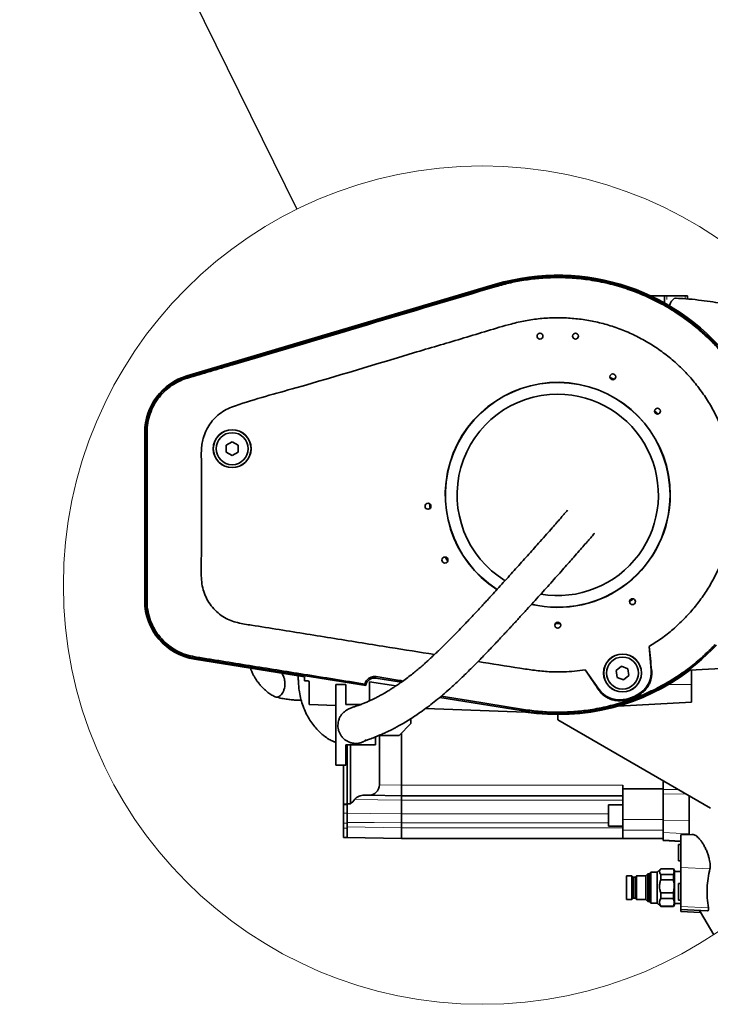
# Model space of a CAD drawing. Header units: millimetres. Extents: x 0 to 12429, y 0 to 8400.
# Tile 124 of 133: x 10490 to 11074, y 4825 to 5656. Entities that reach past the tile are written whole.
import ezdxf

# ---------------------------------------------------------------- set-up
doc = ezdxf.new("R2010")
doc.units = ezdxf.units.MM
doc.header["$LTSCALE"] = 20
doc.dimstyles.new('SLDDIMSTYLE6', dxfattribs={"dimtxt": 0.18, "dimasz": 70, "dimexe": 0, "dimexo": 0.0625, "dimgap": 0, "dimtad": 0, "dimtih": 1, "dimtoh": 1, "dimdec": 0, "dimrnd": 1e-09, "dimzin": 0, "dimdsep": 46, "dimtxsty": 'Standard', "dimblk1": 'NONE', "dimblk2": 'NONE', "dimsah": 1, "dimcen": 0.09, "dimadec": 0, "dimazin": 0, "dimtfac": 70, "dimtdec": 0, "dimtofl": 0, "dimtmove": 0, "dimatfit": 3, "dimldrblk": 'NONE', "dimfxl": 1, "dimfrac": 2, "dimtolj": 1, "dimtzin": 0, "dimarcsym": 0})

# ---------------------------------------------------------------- blocks, each defined once
blk = doc.blocks.new('_None')

msp = doc.modelspace()

# ---------------------------------------------------------------- linework, layer by layer
at = {"color": 7, "linetype": 'Continuous', "lineweight": 35}
for p, q in [((10631.494669, 5355.090358), (10891.974913, 5432.325937)), ((10631.749171, 5354.232039), (10892.229415, 5431.467618)), ((11034.807163, 5422.579774), (11023.084189, 5422.579774)), ((11034.807163, 5422.579774), (11034.807163, 5416.592995)), ((11034.807163, 5422.579774), (11036.859283, 5422.579774)), ((11052.25019, 5422.579774), (11036.859283, 5422.579774)), ((11052.25019, 5422.579774), (11054.302311, 5422.579774)), ((11054.302311, 5419.927209), (11054.302311, 5422.579774)), ((10595.783569, 5165.213175), (10595.783569, 5307.253695)), ((10596.678825, 5165.213175), (10596.678825, 5307.253695)), ((10669.678825, 5299.353276), (10664.678825, 5296.466525)), ((10664.678825, 5296.466525), (10664.678825, 5290.693022)), ((10674.678825, 5296.466525), (10669.678825, 5299.353276)), ((10674.678825, 5290.693022), (10674.678825, 5296.466525)), ((10664.678825, 5290.693022), (10669.678825, 5287.806271)), ((10669.678825, 5287.806271), (10674.678825, 5290.693022)), ((11023.521457, 5106.670826), (11021.78673, 5126.498846)), ((10730.678825, 5101.07766), (10637.792934, 5115.945038)), ((10782.524465, 5093.685864), (10637.934428, 5116.829042)), ((10967.939163, 5106.900675), (10979.355904, 5090.595879)), ((10998.468244, 5109.92644), (10994.000979, 5106.269)), ((10994.000979, 5106.269), (10994.934782, 5100.571514)), ((11003.869314, 5107.886395), (10998.468244, 5109.92644)), ((11004.803117, 5102.188909), (11003.869314, 5107.886395)), ((11100.568536, 5108.903071), (11056.34373, 5106.585348)), ((11057.678825, 5106.655317), (11057.678825, 5094.579774)), ((10714.139911, 5097.003879), (10714.227974, 5095.502627)), ((10730.678825, 5097.579774), (10730.678825, 5101.07766)), ((10730.678825, 5097.579774), (10733.478825, 5097.579774)), ((10734.678825, 5077.579859), (10734.678825, 5096.379774)), ((10757.178825, 5026.579774), (10757.178825, 5094.579774)), ((10765.678825, 5094.579774), (10757.178825, 5094.579774)), ((10765.678825, 5094.579774), (10765.678825, 5077.579774)), ((10781.69479, 5094.914298), (10782.502791, 5093.715852)), ((10785.678825, 5080.579774), (10785.678825, 5096.856153)), ((10785.678825, 5096.856153), (10808.022075, 5093.31733)), ((10791.115566, 5099.906232), (10810.864192, 5096.745254)), ((10811.072275, 5098.045282), (10791.32365, 5101.206261)), ((10994.934782, 5100.571514), (11000.335851, 5098.531468)), ((11000.335851, 5098.531468), (11004.803117, 5102.188909)), ((11057.678825, 5094.579774), (11057.678825, 5079.579774)), ((10782.502791, 5093.715852), (10782.524465, 5093.685864)), ((10915.518801, 5072.398702), (10845.058716, 5083.67659)), ((10995.649942, 5076.328978), (11057.678825, 5079.579774)), ((10757.178825, 5076.794141), (10734.678825, 5077.579859)), ((10765.678825, 5077.579774), (10778.157003, 5077.579774)), ((10917.428921, 5071.198085), (10832.898262, 5074.14996)), ((10820.678825, 5061.579774), (10810.678825, 5051.579774)), ((10820.678825, 5065.755469), (10820.678825, 5061.579774)), ((10944.678825, 5064.579774), (10944.678825, 5069.184517)), ((10944.678825, 5064.579774), (11073.678825, 4990.101589)), ((10812.678825, 5009.579774), (10812.678825, 5053.579774)), ((10790.678825, 5050.314692), (10790.678825, 5049.579774)), ((10790.678825, 5043.579774), (10790.678825, 5049.579774)), ((10810.678825, 5051.579774), (10793.678825, 5051.579774)), ((10794.105189, 5051.579774), (10794.105189, 5009.902607)), ((10790.678825, 5043.579774), (10765.678825, 5043.579774)), ((10765.678825, 5043.579774), (10765.678825, 5026.579774)), ((10766.678825, 5043.518497), (10766.678825, 4993.70729)), ((10769.678825, 5043.397339), (10769.678825, 4993.686648)), ((10757.178825, 5026.579774), (10765.678825, 5026.579774)), ((10763.678825, 5026.579774), (10763.678825, 4993.582707)), ((11033.678825, 5006.054561), (11033.678825, 5013.1956)), ((10812.678825, 5009.578403), (10812.678825, 5009.579774)), ((10999.678825, 5006.579774), (10999.678825, 5009.579774)), ((10999.678825, 5006.579774), (11033.678825, 5006.579774)), ((10999.678825, 4980.705226), (10999.678825, 5006.579774)), ((11033.678825, 5002.375737), (11033.678825, 5006.054561)), ((10784.946697, 5001.06384), (10781.006713, 5001.132612)), ((10812.678825, 5000.579774), (10784.946697, 5001.06384)), ((10999.678825, 5000.579774), (10812.678825, 5000.579774)), ((10812.678825, 4996.979774), (10812.678825, 4996.980267)), ((10812.678825, 4985.426032), (10812.678825, 4996.979774)), ((11033.678825, 4979.691841), (11033.678825, 5002.375737)), ((11055.678825, 5000.493894), (11055.678825, 4967.946628)), ((10766.678825, 4993.582707), (10763.678825, 4993.582707)), ((10763.678825, 4993.582707), (10763.678825, 4993.003396)), ((10763.678825, 4993.003396), (10763.678825, 4985.99734)), ((10766.678825, 4985.826915), (10766.678825, 4993.70729)), ((10769.678825, 4993.686648), (10766.678825, 4993.70729)), ((10999.678825, 4992.869095), (10987.678825, 4992.869095)), ((10987.678825, 4983.869095), (10987.678825, 4992.869095)), ((10763.678825, 4985.99734), (10763.678825, 4977.545216)), ((10766.678825, 4974.381336), (10766.678825, 4978.120116)), ((10812.678825, 4985.425621), (10812.678825, 4985.426032)), ((10987.678825, 4974.869095), (10987.678825, 4983.869095)), ((10999.678825, 4971.512838), (10999.678825, 4980.705226)), ((11033.678825, 4969.641108), (11033.678825, 4979.691841)), ((10763.678825, 4977.545216), (10763.678825, 4973.382707)), ((10763.678825, 4973.382707), (10763.678825, 4965.382707)), ((10766.678825, 4969.933377), (10766.678825, 4974.381336)), ((10766.678825, 4969.933377), (10766.678825, 4965.382707)), ((10812.678825, 4973.579774), (10812.678825, 4977.742283)), ((10812.678825, 4973.578403), (10812.678825, 4973.579774)), ((10987.678825, 4974.869095), (10999.678825, 4974.869095)), ((10999.678825, 4964.579774), (10999.678825, 4971.512838)), ((11033.678825, 4963.350217), (11033.678825, 4969.641108)), ((10766.678825, 4965.382707), (10763.678825, 4965.382707)), ((10812.678825, 4964.579774), (10766.678825, 4965.382707)), ((10999.678825, 4964.579774), (10812.678825, 4964.579774)), ((10999.678825, 4964.579774), (11033.678825, 4964.579774)), ((11033.678825, 4962.86589), (11033.678825, 4963.350217)), ((11048.678825, 4962.079774), (11033.678825, 4962.86589)), ((11058.002092, 4968.068385), (11048.678825, 4967.579774)), ((11048.678825, 4940.060632), (11048.678825, 4967.579774)), ((11048.678825, 4959.579774), (11046.678825, 4959.579774)), ((11046.678825, 4945.579774), (11046.678825, 4959.579774)), ((11046.678825, 4945.579774), (11048.678825, 4945.579774)), ((11031.678825, 4939.079774), (11028.678825, 4936.079774)), ((11042.369424, 4939.079774), (11031.678825, 4939.079774)), ((11031.678825, 4939.079774), (11031.678825, 4939.014867)), ((11031.678825, 4939.014867), (11042.369424, 4939.014867)), ((11043.178825, 4937.67785), (11042.369424, 4939.079774)), ((11042.369424, 4939.014867), (11042.369424, 4939.079774)), ((11043.178825, 4908.481697), (11043.178825, 4937.67785)), ((11048.678825, 4936.579774), (11043.178825, 4936.579774)), ((11048.678825, 4907.060632), (11048.678825, 4940.060632)), ((11007.358761, 4932.954774), (11002.678825, 4932.954774)), ((11002.678825, 4932.954774), (11002.678825, 4923.079774)), ((11008.433761, 4931.879774), (11007.358761, 4932.954774)), ((11007.358761, 4932.954774), (11007.358761, 4913.204774)), ((11010.203825, 4931.879774), (11008.433761, 4931.879774)), ((11008.433761, 4931.879774), (11008.433761, 4914.279774)), ((11011.278825, 4932.954774), (11010.203825, 4931.879774)), ((11010.203825, 4931.879774), (11010.203825, 4914.279774)), ((11019.178825, 4932.954774), (11011.278825, 4932.954774)), ((11011.278825, 4932.954774), (11011.278825, 4913.204774)), ((11020.820102, 4934.72039), (11019.178825, 4932.954774)), ((11019.178825, 4932.954774), (11019.178825, 4913.204774)), ((11022.019441, 4934.72039), (11020.820102, 4934.72039)), ((11020.820102, 4934.72039), (11020.820102, 4911.439157)), ((11023.378825, 4936.079774), (11022.019441, 4934.72039)), ((11022.019441, 4934.72039), (11022.019441, 4911.439157)), ((11028.678825, 4936.079774), (11023.378825, 4936.079774)), ((11023.378825, 4936.079774), (11023.378825, 4910.079774)), ((11028.678825, 4936.079774), (11028.678825, 4934.810771)), ((11028.678825, 4934.810771), (11028.678825, 4910.079774)), ((11031.678825, 4934.216212), (11031.678825, 4929.80049)), ((11042.369424, 4934.216212), (11031.678825, 4934.216212)), ((11031.678825, 4929.80049), (11042.369424, 4929.80049)), ((11042.369424, 4929.80049), (11042.369424, 4934.216212)), ((11002.678825, 4923.079774), (11002.678825, 4913.204774)), ((11048.678825, 4926.579774), (11046.678825, 4926.579774)), ((11046.678825, 4912.579774), (11046.678825, 4926.579774)), ((11002.678825, 4913.204774), (11007.358761, 4913.204774)), ((11007.358761, 4913.204774), (11008.433761, 4914.279774)), ((11008.433761, 4914.279774), (11010.203825, 4914.279774)), ((11010.203825, 4914.279774), (11011.278825, 4913.204774)), ((11011.278825, 4913.204774), (11019.178825, 4913.204774)), ((11019.178825, 4913.204774), (11020.820102, 4911.439157)), ((11042.369424, 4918.698882), (11031.678825, 4918.698882)), ((11031.678825, 4918.698882), (11031.678825, 4913.865396)), ((11031.678825, 4913.865396), (11042.369424, 4913.865396)), ((11042.369424, 4913.865396), (11042.369424, 4918.698882)), ((11046.678825, 4912.579774), (11048.678825, 4912.579774)), ((11020.820102, 4911.439157), (11022.019441, 4911.439157)), ((11022.019441, 4911.439157), (11023.378825, 4910.079774)), ((11023.378825, 4910.079774), (11028.678825, 4910.079774)), ((11028.678825, 4910.079774), (11031.678825, 4907.079774)), ((11031.678825, 4907.562444), (11031.678825, 4907.079774)), ((11042.369424, 4907.562444), (11031.678825, 4907.562444)), ((11031.678825, 4907.079774), (11042.369424, 4907.079774)), ((11042.369424, 4907.079774), (11043.178825, 4908.481697)), ((11042.369424, 4907.079774), (11042.369424, 4907.562444)), ((11043.178825, 4909.579774), (11048.678825, 4909.579774)), ((11048.678825, 4904.579774), (11048.678825, 4907.060632)), ((11048.678825, 4904.579774), (11071.267231, 4903.395965)), ((11048.678825, 4903.079774), (11048.678825, 4904.579774)), ((11048.678825, 4903.079774), (11065.228994, 4902.212416)), ((11065.228508, 4902.251082), (11076.397386, 4883.153782))]:
    msp.add_line(p, q, dxfattribs=at)
at = {"color": 8, "linetype": 'Continuous', "lineweight": 18}
for p, q in [((10631.756615, 5354.206933), (10892.236859, 5431.442512)), ((10892.236859, 5431.442512), (10892.229415, 5431.467618)), ((10892.537163, 5430.429725), (10892.236859, 5431.442512)), ((11036.859283, 5422.579774), (11036.859283, 5419.579774)), ((11052.25019, 5420.101566), (11052.25019, 5422.579774)), ((10631.756615, 5354.206933), (10631.749171, 5354.232039)), ((10632.056847, 5353.194389), (10631.756615, 5354.206933)), ((10596.705011, 5307.253695), (10596.678825, 5307.253695)), ((10597.754262, 5307.253695), (10596.705011, 5307.253695)), ((10596.705011, 5165.213175), (10596.705011, 5307.253695)), ((10596.705011, 5165.213175), (10596.678825, 5165.213175)), ((10597.754234, 5165.213175), (10596.705011, 5165.213175)), ((10637.938567, 5116.854899), (10637.934428, 5116.829042)), ((10638.105371, 5117.897031), (10637.938567, 5116.854899)), ((10782.502791, 5093.715852), (10637.938567, 5116.854899)), ((11023.521457, 5106.670826), (11023.979597, 5106.710908)), ((10791.119705, 5099.932089), (10791.115566, 5099.906232)), ((10791.32365, 5101.206261), (10791.119705, 5099.932089)), ((10791.119705, 5099.932089), (10810.86833, 5096.77111)), ((10810.86833, 5096.77111), (10810.864192, 5096.745254)), ((10811.072275, 5098.045282), (10810.86833, 5096.77111)), ((11038.334583, 5094.579774), (11057.678825, 5094.579774)), ((10979.355904, 5090.595879), (10978.985238, 5090.336337)), ((11015.238637, 5088.068572), (11015.741938, 5087.400599)), ((10915.522939, 5072.424558), (10845.085522, 5083.698819)), ((10997.65821, 5081.66982), (10997.70198, 5080.835456)), ((10915.522939, 5072.424558), (10915.518801, 5072.398702)), ((10915.689777, 5073.466899), (10915.522939, 5072.424558)), ((10788.82302, 5049.579774), (10790.678825, 5049.579774)), ((10794.105189, 5009.902607), (10812.678825, 5009.578403)), ((10812.678825, 5009.579774), (10999.678825, 5009.579774)), ((11046.047467, 5006.054561), (11033.678825, 5006.054561)), ((10999.678825, 4996.979774), (10812.678825, 4996.979774)), ((11052.870255, 5002.115422), (11033.678825, 5002.375737)), ((10766.678825, 4993.003396), (10763.678825, 4993.003396)), ((10766.678825, 4985.99734), (10763.678825, 4985.99734)), ((10812.678825, 4985.426032), (10987.678825, 4985.426032)), ((10999.678825, 4980.705226), (11033.678825, 4980.705226)), ((11055.678825, 4979.39343), (11033.678825, 4979.691841)), ((10766.678825, 4977.545216), (10763.678825, 4977.545216)), ((10766.678825, 4973.382707), (10763.678825, 4973.382707)), ((10766.678825, 4974.381336), (10812.678825, 4973.578403)), ((10987.678825, 4977.742283), (10812.678825, 4977.742283)), ((10812.678825, 4973.579774), (10999.678825, 4973.579774)), ((10999.678825, 4971.512838), (11033.678825, 4971.512838)), ((11055.678825, 4968.527423), (11033.678825, 4969.641108)), ((11048.678825, 4962.590886), (11033.678825, 4963.350217)), ((11048.678825, 4940.060632), (11073.15108, 4938.990215)), ((11048.678825, 4907.060632), (11071.908947, 4906.044546))]:
    msp.add_line(p, q, dxfattribs=at)
at = {"color": 7, "linetype": 'Continuous', "lineweight": 35, "flags": 128}
for points in [[(10810.864192, 5096.745254), (10812.286202, 5096.371701), (10812.304697, 5096.364816)], [(10915.689777, 5073.466899), (10869.239037, 5080.901907), (10846.166214, 5084.594958)]]:
    msp.add_lwpolyline(points, dxfattribs=at)
at = {"color": 8, "linetype": 'Continuous', "lineweight": 18, "flags": 128}
for points in [[(10810.86833, 5096.77111), (10812.292237, 5096.397391), (10812.330435, 5096.383129)], [(10812.678825, 4996.980267), (10792.682413, 4997.316698), (10773.239612, 4997.643729)], [(10766.678825, 4985.826915), (10786.675234, 4985.652218), (10812.678825, 4985.425621)], [(10812.678825, 4977.742996), (10789.637079, 4977.931667), (10766.678825, 4978.120116)]]:
    msp.add_lwpolyline(points, dxfattribs=at)
at = {"color": 7, "linetype": 'Continuous', "lineweight": 18}
msp.add_circle((10880.955577, 5178.415182), 353.803148, dxfattribs=at)
at = {"color": 7, "linetype": 'Continuous', "lineweight": 35}
for centre, radius in [((10929.678825, 5388.579774), 2.5), ((10959.678825, 5388.579774), 2.5), ((10991.166834, 5354.27363), 2.5), ((11028.943714, 5325.286411), 2.5), ((10669.678825, 5293.579774), 16), ((10669.678825, 5293.579774), 15.921388), ((10669.678825, 5293.579774), 13.5), ((10835.097408, 5244.992642), 2.5), ((10849.416031, 5199.579774), 2.5), ((11007.772233, 5164.473049), 2.5), ((10944.678825, 5144.579774), 2.5), ((10999.402048, 5104.228954), 16), ((10999.402048, 5104.228954), 15.921388), ((10999.402048, 5104.228954), 13.5)]:
    msp.add_circle(centre, radius, dxfattribs=at)
for centre, radius, start, end in [((10944.678825, 5254.579774), 185.395256, 325.584707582, 106.515734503), ((10944.678825, 5254.579774), 184.5, 323.974678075, 106.515734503), ((10645.678825, 5307.253695), 49.895256, 106.515734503, 180), ((10645.678825, 5307.253695), 49, 106.515734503, 180), ((10944.678825, 5254.579774), 108.477683, 63.959842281, 66.040157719), ((10944.678825, 5254.579774), 95, 0, 237.267763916), ((10944.678825, 5254.579774), 94.851632, 0, 237.292964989), ((10944.678825, 5254.579774), 85, 90, 238.41762525), ((10944.678825, 5254.579774), 85, 260.316964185, 90), ((10944.678825, 5254.579774), 108.477683, 38.959842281, 41.040157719), ((10944.678825, 5254.579774), 95, 256.532711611, 0), ((10944.678825, 5254.579774), 94.851632, 256.588810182, 0), ((10944.678825, 5254.579774), 108.477683, 183.959842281, 186.040157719), ((10944.678825, 5254.579774), 108.477683, 208.959842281, 211.040157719), ((10645.678825, 5165.213175), 49.895256, 180, 260.906333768), ((10645.678825, 5165.213175), 49, 180, 260.906333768), ((10944.678825, 5254.579774), 108.477683, 303.959842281, 306.040157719), ((10944.678825, 5254.579774), 108.477683, 268.959842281, 271.040157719), ((10944.678825, 5254.579774), 184.5, 260.906333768, 316.618092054), ((10944.678825, 5254.579774), 185.395256, 261.547887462, 307.035320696), ((11002.601368, 5104.840556), 21, 306.997107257, 5), ((10733.478825, 5096.379774), 1.2, 0, 90), ((10789.930199, 5092.500497), 7.5, 80.906333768, 170.906333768), ((10996.558097, 5102.640985), 21, 215, 273.002892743), ((10995.981846, 5113.62588), 32, 273.002892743, 306.997107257)]:
    msp.add_arc(centre, radius, start, end, dxfattribs=at)
at = {"color": 8, "linetype": 'Continuous', "lineweight": 18}
for centre, radius, start, end in [((10645.678825, 5307.253695), 48.973814, 106.515734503, 180), ((10645.678825, 5165.213175), 48.973814, 180, 260.906333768), ((10944.678825, 5254.579774), 184.473814, 260.906333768, 316.61529376), ((10789.930199, 5092.500497), 7.526186, 80.906333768, 170.706983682)]:
    msp.add_arc(centre, radius, start, end, dxfattribs=at)
at = {"color": 7, "linetype": 'Continuous', "lineweight": 35}
for centre, major_axis, ratio, start_param, end_param in [((10784.943907, 5010.065259), (8.464721, -3.593061), 0.9751955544, 5.1051642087, 6.675655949), ((10812.757367, 5009.579774), (0.078542, 9), 0.0087255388, 1.5710247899, 3.1415926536), ((10705.967836, 5054.579774), (88.137353, 0), 0.9998476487, 5.5203217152, 5.5807339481), ((10812.757367, 4973.579774), (0.078542, 9), 0.0087255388, 1.5710247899, 3.1415926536), ((11385.578441, 4977.742283), (572.899616, 0), 0.0174550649, 3.1415212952, 3.1415926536)]:
    msp.add_ellipse(centre, major_axis=major_axis, ratio=ratio, start_param=start_param, end_param=end_param, dxfattribs=at)
for points, knots in [([(10892.537163, 5430.429725), (10896.649749, 5431.559376), (10904.874919, 5433.818679), (10917.558184, 5436.12493), (10930.443741, 5437.602062), (10944.223254, 5438.180473), (10958.742708, 5437.669312), (10974.044771, 5435.855063), (10989.284241, 5432.721969), (11004.202148, 5428.30482), (11018.553563, 5422.694545), (11032.392411, 5415.918021), (11045.735403, 5407.917243), (11058.350262, 5398.811386), (11070.035729, 5388.766904), (11080.851664, 5377.791434), (11090.794452, 5365.824817), (11099.68419, 5353.056447), (11107.386256, 5339.710162), (11113.9595, 5325.773253), (11119.380779, 5311.190114), (11123.543032, 5296.199016), (11126.393166, 5281.055707), (11127.982736, 5265.728759), (11128.271318, 5250.17331), (11127.236811, 5234.649513), (11124.913852, 5219.416267), (11121.340263, 5204.426823), (11116.464062, 5189.652567), (11111.269926, 5177.503192), (11106.427949, 5167.952432), (11102.372396, 5160.781784), (11098.007819, 5153.766315), (11094.828069, 5149.2527), (11093.238193, 5146.995892)], [0, 0, 0, 0, 0.0280578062, 0.0561156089, 0.0847385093, 0.1133614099, 0.1468035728, 0.1802457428, 0.214659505, 0.2490732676, 0.2825147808, 0.3159562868, 0.3503693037, 0.3847823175, 0.4182245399, 0.4516667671, 0.4860805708, 0.5204943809, 0.5539365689, 0.5873787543, 0.6217925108, 0.6562062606, 0.689648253, 0.7230902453, 0.7575037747, 0.7919173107, 0.8253599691, 0.8588026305, 0.893216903, 0.9276311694, 0.9456500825, 0.9636689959, 0.9818344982, 1, 1, 1, 1]), ([(10632.056847, 5353.194389), (10638.388222, 5355.070096), (10651.051746, 5358.821738), (10676.374935, 5366.337599), (10720.69009, 5379.473097), (10794.853271, 5401.466136), (10856.354819, 5419.701543), (10892.537163, 5430.429725)], [0, 0, 0, 0, 0.0729156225, 0.145840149, 0.2916788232, 0.5832833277, 1, 1, 1, 1]), ([(11044.71163, 5420.463798), (11044.495941, 5420.495357), (11043.643047, 5420.62015), (11042.321166, 5419.839474), (11040.827768, 5418.187915), (11039.69683, 5416.31138), (11039.088629, 5414.720117), (11038.843681, 5414.079248)], [0, 0, 0, 0, 0.1007644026, 0.3984508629, 0.6193774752, 0.8467073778, 1, 1, 1, 1]), ([(11352.062246, 4993.984296), (11353.081678, 4996.972739), (11355.595381, 5004.341607), (11359.264627, 5015.84628), (11362.977333, 5028.097875), (11366.15638, 5039.311954), (11368.835648, 5049.436645), (11370.974421, 5058.132813), (11372.654023, 5065.462428), (11373.949552, 5071.49797), (11374.983216, 5076.627432), (11375.792455, 5080.885645), (11376.420759, 5084.369738), (11376.931659, 5087.336771), (11377.37143, 5090.003467), (11377.771989, 5092.540206), (11378.158403, 5095.097048), (11378.651562, 5098.522234), (11379.272955, 5103.197842), (11379.991273, 5109.363538), (11380.863333, 5118.401716), (11381.616525, 5130.179766), (11381.864064, 5144.556074), (11381.398614, 5157.835676), (11380.3738, 5169.891306), (11378.997766, 5180.493138), (11377.152927, 5190.848632), (11374.92531, 5200.619235), (11372.430753, 5209.610591), (11369.755761, 5217.822792), (11366.984038, 5225.261356), (11364.279339, 5231.737299), (11361.721073, 5237.317961), (11359.275831, 5242.264159), (11356.640928, 5247.2417), (11353.565646, 5252.651377), (11349.885671, 5258.646507), (11345.546343, 5265.178666), (11340.494186, 5272.191871), (11334.643593, 5279.665621), (11328.809092, 5286.518848), (11323.176907, 5292.698453), (11317.927505, 5298.153997), (11312.258486, 5303.737798), (11306.22962, 5309.367068), (11300.109745, 5314.787184), (11294.20942, 5319.763384), (11288.534024, 5324.34821), (11283.197972, 5328.488735), (11278.306565, 5332.147109), (11274.46717, 5334.933043), (11271.58869, 5336.976934), (11269.590254, 5338.375258), (11268.091145, 5339.412579), (11266.951431, 5340.195057), (11265.797774, 5340.982211), (11264.295959, 5341.999067), (11262.234065, 5343.379735), (11258.264204, 5345.999791), (11252.265862, 5349.841111), (11244.430469, 5354.635397), (11236.082011, 5359.511865), (11227.319133, 5364.39476), (11218.111003, 5369.273328), (11206.914428, 5374.905872), (11194.056302, 5380.954399), (11179.664204, 5387.188705), (11165.832327, 5392.704108), (11152.713617, 5397.514796), (11142.840688, 5400.841519), (11136.05682, 5402.997446), (11132.123481, 5404.210582), (11128.54846, 5405.280815), (11125.820759, 5406.075645), (11124.002572, 5406.59597), (11122.916544, 5406.903601), (11121.826769, 5407.2099), (11120.344551, 5407.622583), (11117.96423, 5408.274959), (11114.554308, 5409.186138), (11110.050108, 5410.346092), (11104.552276, 5411.694489), (11098.086772, 5413.183137), (11090.684689, 5414.751853), (11082.382725, 5416.327246), (11073.225379, 5417.82801), (11063.263634, 5419.133855), (11053.68431, 5420.094879), (11047.392758, 5420.379926), (11044.713749, 5420.501302)], [0, 0, 0, 0, 0.0144469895, 0.0356232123, 0.0551003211, 0.0728127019, 0.0887158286, 0.1027815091, 0.1135687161, 0.1229308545, 0.1308653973, 0.1373717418, 0.1426467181, 0.1469682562, 0.1510645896, 0.1549373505, 0.1586461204, 0.162822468, 0.1706722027, 0.1800926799, 0.1910480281, 0.2119663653, 0.233764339, 0.2564863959, 0.2725311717, 0.2890462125, 0.3054380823, 0.3208248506, 0.3351988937, 0.3485485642, 0.3608590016, 0.3721126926, 0.3812820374, 0.3895692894, 0.3979663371, 0.4077246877, 0.4188757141, 0.4312056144, 0.4449163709, 0.4600273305, 0.4765807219, 0.4881255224, 0.5003129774, 0.5131569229, 0.5266688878, 0.5403689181, 0.5529542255, 0.5643274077, 0.5760320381, 0.5860232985, 0.5942776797, 0.5993180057, 0.6033660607, 0.6062649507, 0.6082795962, 0.6101622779, 0.6131264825, 0.6171910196, 0.6223579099, 0.6365152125, 0.6522293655, 0.6675722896, 0.6841437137, 0.701687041, 0.7189893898, 0.7460490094, 0.7719323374, 0.7965848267, 0.8197421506, 0.8410767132, 0.8481151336, 0.85493282, 0.8614191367, 0.8665507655, 0.8689644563, 0.8707569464, 0.8721233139, 0.8745517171, 0.8783464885, 0.8842946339, 0.8919466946, 0.901250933, 0.9121408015, 0.9245377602, 0.9383497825, 0.9534707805, 0.9697808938, 0.9871323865, 1, 1, 1, 1]), ([(10840.586179, 5119.837972), (10827.96232, 5121.858313), (10799.79228, 5126.366689), (10756.077019, 5133.368553), (10717.209004, 5139.574092), (10691.919976, 5143.647902), (10680.184754, 5145.499932), (10674.299344, 5146.677557), (10668.555242, 5148.375033), (10662.940229, 5151.030275), (10657.66717, 5154.835194), (10652.908699, 5159.604787), (10648.98756, 5165.167028), (10646.093003, 5171.250211), (10644.197779, 5177.793537), (10643.417697, 5186.700274), (10643.650303, 5197.808951), (10643.693846, 5215.467065), (10643.687327, 5234.391153), (10643.646574, 5258.017745), (10643.834637, 5276.189895), (10643.522242, 5290.39213), (10643.975049, 5297.184264), (10645.161945, 5302.707976), (10647.328656, 5308.54658), (10650.703261, 5314.378489), (10655.049674, 5319.610352), (10660.167143, 5323.984864), (10665.984776, 5327.536855), (10687.026671, 5334.964569), (10740.694723, 5349.25842), (10804.82619, 5369.191707), (10858.852154, 5385.005547), (10885.363492, 5393.01857), (10902.578958, 5398.257665), (10917.393694, 5401.761951), (10929.836201, 5403.515323), (10942.497884, 5404.246241), (10955.177463, 5403.888465), (10967.660303, 5402.475861), (10979.983588, 5400.034335), (10992.172776, 5396.525577), (11004.01767, 5391.994217), (11015.323887, 5386.52808), (11026.139118, 5380.150109), (11036.473826, 5372.808111), (11046.148854, 5364.612549), (11055.012689, 5355.7125), (11063.111219, 5346.107125), (11070.438126, 5335.751817), (11076.85694, 5324.813407), (11082.270935, 5313.482048), (11086.731772, 5301.745918), (11090.215197, 5289.557224), (11092.650536, 5277.113851), (11094.012298, 5264.626762), (11094.335735, 5252.066639), (11093.588116, 5239.402921), (11091.767007, 5226.85149), (11088.916042, 5214.621223), (11085.068099, 5202.670613), (11080.174105, 5190.977229), (11074.302603, 5179.739547), (11067.565529, 5169.137869), (11059.971179, 5159.128868), (11051.478802, 5149.703096), (11042.203353, 5141.050366), (11032.337054, 5133.204962), (11025.311658, 5128.739401), (11021.78673, 5126.498846)], [0, 0, 0, 0, 0.0365180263, 0.0814896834, 0.1264613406, 0.1489471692, 0.154658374, 0.1603958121, 0.1660825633, 0.1717242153, 0.1780497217, 0.1845586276, 0.1908841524, 0.197393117, 0.2037192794, 0.2102290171, 0.2228384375, 0.2354493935, 0.260669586, 0.2768931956, 0.3029369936, 0.312577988, 0.3174592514, 0.3223405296, 0.3286634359, 0.3351695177, 0.3414924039, 0.3479982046, 0.3543235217, 0.3608322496, 0.4115638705, 0.5130271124, 0.5525839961, 0.5723638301, 0.5921414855, 0.6039744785, 0.6158074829, 0.6279843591, 0.6401613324, 0.6519944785, 0.6638276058, 0.6760047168, 0.6881817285, 0.7000085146, 0.7118353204, 0.7240054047, 0.7361755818, 0.7480096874, 0.7598437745, 0.7720219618, 0.7842000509, 0.7960264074, 0.8078527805, 0.8200223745, 0.8321920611, 0.8440265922, 0.8558611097, 0.8680397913, 0.8802183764, 0.8920442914, 0.9038702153, 0.9160393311, 0.9282085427, 0.940043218, 0.951877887, 0.9640567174, 0.9762354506, 0.9880763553, 1, 1, 1, 1]), ([(10597.754262, 5307.253695), (10597.887833, 5309.946212), (10598.154975, 5315.331251), (10600.247877, 5323.18471), (10603.556106, 5330.577514), (10608.061834, 5337.320856), (10613.647087, 5343.199935), (10619.709623, 5347.740025), (10625.903252, 5351.10382), (10630.005652, 5352.497534), (10632.056847, 5353.194389)], [0, 0, 0, 0, 0.1314265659, 0.2628534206, 0.3942794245, 0.5257055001, 0.6571404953, 0.7885753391, 0.8942879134, 1, 1, 1, 1]), ([(10597.754234, 5165.213175), (10597.75498, 5171.815636), (10597.756472, 5185.020749), (10597.753053, 5211.430926), (10597.754633, 5241.707079), (10597.754246, 5275.848792), (10597.754257, 5296.785394), (10597.754262, 5307.253695)], [0, 0, 0, 0, 0.1394492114, 0.2789024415, 0.5578040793, 0.7789020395, 1, 1, 1, 1]), ([(10952.915663, 5241.708477), (10952.46789, 5241.181169), (10951.468603, 5240.004384), (10949.747711, 5237.99126), (10947.733785, 5235.64702), (10945.486425, 5233.04534), (10942.587343, 5229.70644), (10938.865553, 5225.446576), (10934.067598, 5219.994321), (10929.052969, 5214.33438), (10924.028592, 5208.69521), (10919.248681, 5203.35359), (10914.307767, 5197.852866), (10909.234977, 5192.224242), (10904.052722, 5186.491679), (10898.840884, 5180.746665), (10893.762464, 5175.174736), (10889.454424, 5170.468354), (10885.976589, 5166.68203), (10883.295602, 5163.770786), (10880.806332, 5161.075712), (10878.175282, 5158.236733), (10875.020645, 5154.848497), (10871.455905, 5151.04714), (10867.57666, 5146.947176), (10863.520997, 5142.703422), (10859.196536, 5138.233026), (10854.896154, 5133.850384), (10850.900889, 5129.841464), (10847.288582, 5126.274936), (10844.063047, 5123.142422), (10840.975624, 5120.193262), (10838.121149, 5117.516034), (10835.583648, 5115.182478), (10833.470156, 5113.268639), (10831.322406, 5111.356089), (10828.735478, 5109.10328), (10825.581653, 5106.438097), (10821.913772, 5103.451822), (10817.792102, 5100.241844), (10813.717278, 5097.231412), (10809.809095, 5094.49065), (10806.281129, 5092.134176), (10802.978382, 5090.033671), (10799.488237, 5087.916742), (10795.994093, 5085.919524), (10792.658699, 5084.140542), (10789.954627, 5082.775062), (10787.698414, 5081.683112), (10785.785396, 5080.789476), (10784.111532, 5080.02946), (10782.56769, 5079.348598), (10781.022688, 5078.693684), (10779.408949, 5078.044239), (10777.698134, 5077.400179), (10775.968291, 5076.793987), (10774.031701, 5076.149308), (10771.650808, 5075.359661), (10768.955243, 5074.30367), (10766.457211, 5073.150358), (10765.087691, 5071.992068), (10764.582342, 5071.564663)], [0, 0, 0, 0, 0.0154514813, 0.0344828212, 0.0549041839, 0.0758166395, 0.0970927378, 0.1299384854, 0.1634301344, 0.197514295, 0.2231235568, 0.2476961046, 0.2712978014, 0.2940681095, 0.3161389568, 0.3376096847, 0.3579135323, 0.3762449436, 0.3873497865, 0.397485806, 0.4064701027, 0.4151851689, 0.4267018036, 0.4412930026, 0.4542633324, 0.4689660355, 0.485248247, 0.5009406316, 0.5152800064, 0.5282536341, 0.5398617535, 0.5501143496, 0.5617046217, 0.5709670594, 0.5779684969, 0.5853008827, 0.5948712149, 0.6066351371, 0.6205792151, 0.6367400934, 0.655192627, 0.6705923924, 0.6867997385, 0.7021912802, 0.7166632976, 0.7378811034, 0.7566532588, 0.7728665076, 0.7870122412, 0.8005845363, 0.8127892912, 0.8245611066, 0.8374566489, 0.852452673, 0.8695810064, 0.8888576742, 0.9091788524, 0.9318490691, 0.9568469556, 0.9840766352, 1, 1, 1, 1]), ([(10782.060082, 5046.9709), (10782.089075, 5046.975434), (10782.163618, 5046.987092), (10783.198355, 5047.39838), (10784.810574, 5048.016612), (10786.710262, 5048.752981), (10788.917698, 5049.614656), (10791.377102, 5050.586736), (10793.905713, 5051.613212), (10796.196082, 5052.580519), (10798.139105, 5053.438773), (10799.723199, 5054.163618), (10801.349797, 5054.930888), (10803.221306, 5055.842167), (10805.540422, 5057.014069), (10808.589213, 5058.620861), (10812.361185, 5060.708868), (10816.743952, 5063.277643), (10821.296594, 5066.110516), (10825.87878, 5069.131379), (10830.82555, 5072.578427), (10836.121632, 5076.485639), (10841.827632, 5080.953609), (10847.617695, 5085.752495), (10854.261906, 5091.577233), (10861.827587, 5098.571922), (10870.375246, 5106.855091), (10877.444705, 5113.970906), (10882.959105, 5119.643065), (10886.845943, 5123.688983), (10890.753533, 5127.79824), (10894.514887, 5131.788057), (10897.860262, 5135.361449), (10900.537152, 5138.235518), (10902.466336, 5140.314187), (10903.95266, 5141.919375), (10905.423053, 5143.510232), (10907.276688, 5145.520055), (10909.628116, 5148.076054), (10912.412513, 5151.11158), (10915.46464, 5154.449635), (10919.435402, 5158.805696), (10924.186905, 5164.036926), (10929.630573, 5170.051048), (10934.968671, 5175.965454), (10940.170686, 5181.749587), (10945.200266, 5187.364234), (10949.943905, 5192.682865), (10954.301381, 5197.59137), (10958.639459, 5202.50221), (10962.837946, 5207.283999), (10966.809534, 5211.840503), (10970.250463, 5215.817693), (10973.205423, 5219.262432), (10975.022925, 5221.391634), (10975.816032, 5222.330395), (10975.818219, 5222.332984)], [0, 0, 0, 0, 0.0141573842, 0.0363994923, 0.0573329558, 0.0781236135, 0.0986372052, 0.1179972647, 0.1360159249, 0.152306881, 0.1631708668, 0.1724304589, 0.1808461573, 0.1911769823, 0.2036590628, 0.2182696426, 0.2385706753, 0.2596239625, 0.2798135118, 0.2991644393, 0.3177206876, 0.3398883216, 0.3612230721, 0.3828515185, 0.4049469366, 0.4350728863, 0.4659542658, 0.4979688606, 0.5120231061, 0.5262449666, 0.5406039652, 0.5550559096, 0.5678686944, 0.5778457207, 0.5850430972, 0.5896009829, 0.5946535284, 0.6016927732, 0.6106790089, 0.6215674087, 0.6338715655, 0.6464184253, 0.6688278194, 0.6918686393, 0.7156431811, 0.7403093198, 0.7660385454, 0.7927487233, 0.8191059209, 0.844899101, 0.878381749, 0.9107389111, 0.9418349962, 0.971543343, 0.9999215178, 1, 1, 1, 1]), ([(10638.105371, 5117.897031), (10635.470151, 5118.45292), (10630.199686, 5119.564705), (10622.780495, 5122.866394), (10616.007234, 5127.294105), (10610.059204, 5132.801402), (10605.139631, 5139.240445), (10601.340944, 5146.405114), (10598.839577, 5154.112839), (10597.845474, 5160.477095), (10597.773942, 5164.190174), (10597.754234, 5165.213175)], [0, 0, 0, 0, 0.1192783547, 0.2385578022, 0.3578316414, 0.4771056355, 0.5964665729, 0.7158273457, 0.835213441, 0.9545991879, 1, 1, 1, 1]), ([(11077.73833, 5128.32905), (11074.285043, 5124.85501), (11067.378469, 5117.90693), (11055.904355, 5108.491202), (11043.650797, 5099.902697), (11030.559927, 5092.268362), (11016.835616, 5085.719), (11002.427487, 5080.25562), (10987.46547, 5075.990394), (10972.613764, 5073.095731), (10958.150263, 5071.474536), (10944.070158, 5070.990435), (10929.867527, 5071.523482), (10920.415693, 5072.819094), (10915.689777, 5073.466899)], [0, 0, 0, 0, 0.0825425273, 0.1650850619, 0.2498454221, 0.3346057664, 0.4202754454, 0.5059451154, 0.5941035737, 0.6822620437, 0.7607467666, 0.8392314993, 0.9196157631, 1, 1, 1, 1]), ([(11023.979597, 5106.710908), (11023.618481, 5109.934799), (11022.895888, 5116.38579), (11022.156572, 5123.126709), (11021.78673, 5126.498846)], [0, 0, 0, 0, 0.4997512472, 1, 1, 1, 1]), ([(10781.69479, 5094.914298), (10764.612113, 5097.648429), (10732.139172, 5102.845817), (10691.971481, 5109.276557), (10665.037695, 5113.584992), (10649.648223, 5116.052424), (10641.952824, 5117.282188), (10638.105371, 5117.897031)], [0, 0, 0, 0, 0.3569052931, 0.6784512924, 0.8392242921, 0.9196173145, 1, 1, 1, 1]), ([(10967.939163, 5106.900675), (10964.932153, 5106.482303), (10958.906886, 5105.643994), (10948.706004, 5104.993312), (10937.377237, 5105.185472), (10925.019852, 5106.406384), (10905.031136, 5109.453393), (10889.161349, 5112.033391), (10877.376479, 5113.949292)], [0, 0, 0, 0, 0.09974604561, 0.19986517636, 0.33557994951, 0.47160857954, 0.60761763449, 1, 1, 1, 1]), ([(10684.997735, 5108.389406), (10685.021286, 5108.323588), (10685.304745, 5107.531414), (10686.021666, 5105.82461), (10687.146981, 5103.40018), (10688.418349, 5101.056202), (10689.663978, 5099.014139), (10690.884948, 5097.21543), (10692.231217, 5095.416974), (10693.842172, 5093.47924), (10695.906487, 5091.290596), (10698.480804, 5088.95073), (10701.501944, 5086.612535), (10703.744002, 5085.288014), (10704.887961, 5084.612207)], [0, 0, 0, 0, 0.0060456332, 0.0727647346, 0.161783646, 0.2419705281, 0.312060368, 0.3794627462, 0.4419832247, 0.5212054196, 0.6174403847, 0.73111891, 0.8628095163, 1, 1, 1, 1]), ([(10711.326416, 5104.17522), (10711.696086, 5103.747027), (10712.481503, 5102.83727), (10712.993763, 5101.569958), (10713.26492, 5100.899128)], [0, 0, 0, 0, 0.4706672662, 1, 1, 1, 1]), ([(10967.939163, 5106.900675), (10968.954891, 5105.383394), (10971.371545, 5101.773426), (10975.057605, 5096.246184), (10977.675598, 5092.306931), (10978.985238, 5090.336337)], [0, 0, 0, 0, 0.26596982, 0.6328044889, 1, 1, 1, 1]), ([(11015.741938, 5087.400599), (11016.588298, 5088.111744), (11018.311009, 5089.559235), (11020.443075, 5092.226373), (11022.193611, 5095.248004), (11023.49696, 5098.804036), (11024.213681, 5102.692314), (11024.058277, 5105.360182), (11023.979597, 5106.710908)], [0, 0, 0, 0, 0.13060572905, 0.26583944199, 0.42517015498, 0.58909270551, 0.79195995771, 1, 1, 1, 1]), ([(10714.227974, 5095.502627), (10714.228905, 5095.428953), (10714.241173, 5094.45845), (10714.107349, 5092.583862), (10713.518759, 5090.02615), (10712.602537, 5087.799425), (10711.762342, 5086.666303), (10711.370566, 5086.137938)], [0, 0, 0, 0, 0.0208212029, 0.2742732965, 0.5270493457, 0.7794670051, 1, 1, 1, 1]), ([(10713.26492, 5100.899128), (10713.309143, 5100.775049), (10713.639098, 5099.849286), (10713.957959, 5098.53949), (10714.101812, 5097.325422), (10714.139911, 5097.003879)], [0, 0, 0, 0, 0.1021575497, 0.7622083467, 1, 1, 1, 1]), ([(10725.524842, 5101.90261), (10725.524873, 5101.229581), (10725.524937, 5099.838696), (10725.586196, 5097.776308), (10725.693319, 5095.618918), (10725.864406, 5093.348105), (10726.119389, 5090.896332), (10726.661978, 5086.968343), (10727.716986, 5081.869562), (10729.581482, 5075.968182), (10731.908344, 5070.536386), (10734.672429, 5065.473283), (10737.749084, 5060.908902), (10741.014505, 5056.908749), (10744.107414, 5053.796366), (10746.760419, 5051.556836), (10748.833376, 5050.02984), (10750.749731, 5048.78939), (10752.550436, 5047.760907), (10754.045115, 5047.005491), (10755.281037, 5046.442194), (10756.254434, 5046.029369), (10756.883343, 5045.790687), (10757.178825, 5045.678546)], [0, 0, 0, 0, 0.0218027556, 0.0450576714, 0.0683918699, 0.0935594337, 0.1215858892, 0.1524740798, 0.2305379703, 0.3098925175, 0.3914294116, 0.4736434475, 0.5602688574, 0.6482390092, 0.7318507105, 0.7819719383, 0.8280444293, 0.8694268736, 0.9064139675, 0.9410139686, 0.9619849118, 0.982139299, 1, 1, 1, 1]), ([(10791.32365, 5101.206261), (10790.586444, 5101.266429), (10789.115904, 5101.386451), (10786.811436, 5100.820308), (10784.938906, 5099.789675), (10783.521107, 5098.45768), (10782.369969, 5096.892276), (10781.950447, 5095.663259), (10781.69479, 5094.914298)], [0, 0, 0, 0, 0.1382991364, 0.2758717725, 0.4748722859, 0.6221961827, 0.7697665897, 1, 1, 1, 1]), ([(10813.606916, 5097.179416), (10813.112085, 5097.421541), (10812.319121, 5097.809544), (10811.412966, 5097.980869), (10811.072275, 5098.045282)], [0, 0, 0, 0, 0.6240264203, 1, 1, 1, 1]), ([(10711.370566, 5086.137938), (10711.309872, 5086.067448), (10711.004229, 5085.712476), (10710.670332, 5085.416399), (10710.40274, 5085.179117)], [0, 0, 0, 0, 0.1985781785, 1, 1, 1, 1]), ([(10978.985238, 5090.336337), (10979.747834, 5089.306262), (10981.289196, 5087.224271), (10984.177608, 5084.781862), (10987.329753, 5082.895908), (10990.526838, 5081.648436), (10994.00617, 5080.860324), (10996.45499, 5080.843847), (10997.70198, 5080.835456)], [0, 0, 0, 0, 0.1968822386, 0.3979392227, 0.5528594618, 0.7113457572, 0.8530112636, 1, 1, 1, 1]), ([(10997.70198, 5080.835456), (10999.033832, 5080.94364), (11001.735254, 5081.163071), (11005.779429, 5082.159888), (11009.708616, 5083.66537), (11013.046033, 5085.451745), (11014.951248, 5086.829013), (11015.741938, 5087.400599)], [0, 0, 0, 0, 0.2087138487, 0.4233382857, 0.6321560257, 0.847339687, 1, 1, 1, 1]), ([(10707.767533, 5083.977558), (10707.166521, 5083.95104), (10706.181589, 5083.907582), (10705.276787, 5084.459761), (10704.924101, 5084.674997)], [0, 0, 0, 0, 0.6102062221, 1, 1, 1, 1]), ([(10706.108983, 5084.088288), (10707.953495, 5083.64061), (10711.391278, 5082.806232), (10716.22199, 5082.020162), (10720.349728, 5081.559396), (10723.967853, 5081.353047), (10726.446812, 5081.288373), (10727.766186, 5081.33482), (10727.999239, 5081.343025)], [0, 0, 0, 0, 0.2542494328, 0.4738674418, 0.6608257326, 0.8178667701, 0.9678281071, 1, 1, 1, 1]), ([(10709.290565, 5084.451212), (10708.806755, 5084.253262), (10708.304015, 5084.047567), (10707.787, 5083.980098), (10707.767533, 5083.977558)], [0, 0, 0, 0, 0.9623455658, 1, 1, 1, 1]), ([(10710.40274, 5085.179117), (10710.138902, 5084.979043), (10709.777161, 5084.704726), (10709.394209, 5084.505209), (10709.290565, 5084.451212)], [0, 0, 0, 0, 0.729357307, 1, 1, 1, 1]), ([(10782.972259, 5047.771725), (10782.418605, 5047.348987), (10781.18952, 5046.410529), (10778.916705, 5045.529775), (10776.420961, 5044.922194), (10773.822606, 5044.765385), (10771.215837, 5045.043889), (10768.92619, 5045.705387), (10766.798411, 5046.679561), (10764.852206, 5047.933219), (10762.973234, 5049.652251), (10761.395168, 5051.68124), (10760.192476, 5053.925051), (10759.376954, 5056.359929), (10758.985343, 5058.87317), (10759.020673, 5061.440496), (10759.482315, 5063.944846), (10760.362264, 5066.364729), (10761.636909, 5068.574754), (10763.04315, 5070.364295), (10764.121848, 5071.251689), (10764.548911, 5071.603013)], [0, 0, 0, 0, 0.044731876, 0.0993025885, 0.1554529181, 0.2100246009, 0.2661865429, 0.3237354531, 0.3628220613, 0.416769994, 0.4722795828, 0.5262286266, 0.5817470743, 0.6356147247, 0.6910429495, 0.7449464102, 0.8004038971, 0.8544755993, 0.9101022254, 0.9644090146, 1, 1, 1, 1]), ([(10773.239612, 4997.643729), (10773.643543, 4998.071531), (10774.461986, 4998.938342), (10776.034171, 4999.986793), (10777.909867, 5000.786054), (10779.652734, 5001.117887), (10780.693772, 5001.129209), (10781.006713, 5001.132612)], [0, 0, 0, 0, 0.1818493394, 0.3684621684, 0.6240835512, 0.8869976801, 1, 1, 1, 1]), ([(10812.678825, 5000.579774), (10812.6812, 5000.538078), (10812.687539, 5000.426772), (10812.689648, 4999.350656), (10812.682433, 4997.770396), (10812.678825, 4996.980267)], [0, 0, 0, 0, 0.2304674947, 0.6152338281, 1, 1, 1, 1]), ([(10766.678825, 4978.120116), (10766.678825, 4979.241765), (10766.678825, 4981.485063), (10766.678825, 4984.123966), (10766.678825, 4985.358812), (10766.678825, 4985.826915)], [0, 0, 0, 0, 0.3830665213, 0.7661336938, 1, 1, 1, 1]), ([(10812.678825, 4985.425621), (10812.6812, 4984.965018), (10812.687539, 4983.735438), (10812.689648, 4981.108367), (10812.682433, 4978.864786), (10812.678825, 4977.742996)], [0, 0, 0, 0, 0.23046749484, 0.6152338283, 1, 1, 1, 1]), ([(11058.004718, 4968.018261), (11058.179855, 4968.037443), (11058.722293, 4968.096854), (11059.815575, 4967.76913), (11061.24514, 4967.030236), (11062.857198, 4965.776257), (11064.548232, 4964.041489), (11066.294537, 4961.799497), (11067.983992, 4959.14089), (11069.531874, 4956.198731), (11070.869779, 4953.09665), (11071.923892, 4950.086723), (11072.69508, 4947.223579), (11073.180185, 4944.703972), (11073.40564, 4942.495859), (11073.427727, 4940.546786), (11073.245591, 4939.521989), (11073.15108, 4938.990215)], [0, 0, 0, 0, 0.0292773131, 0.0906788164, 0.1603888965, 0.2301178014, 0.3079063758, 0.3856859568, 0.4656715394, 0.5456059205, 0.6201509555, 0.6946273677, 0.7596132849, 0.8245590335, 0.8815506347, 0.9385359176, 1, 1, 1, 1]), ([(11031.678825, 4939.014867), (11031.512838, 4938.793632), (11031.11303, 4938.260747), (11030.726969, 4937.378546), (11030.627219, 4936.350397), (11030.915442, 4935.279061), (11031.422341, 4934.573312), (11031.678825, 4934.216212)], [0, 0, 0, 0, 0.1424461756, 0.343107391, 0.5479262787, 0.771256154, 1, 1, 1, 1]), ([(11042.369424, 4934.216212), (11042.452582, 4934.406703), (11042.793743, 4935.188205), (11043.058975, 4936.601625), (11042.803164, 4938.019941), (11042.454226, 4938.820345), (11042.369424, 4939.014867)], [0, 0, 0, 0, 0.12042174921, 0.49403659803, 0.87703529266, 1, 1, 1, 1]), ([(11073.15108, 4938.990215), (11072.584227, 4936.29679), (11071.448917, 4930.902321), (11070.75822, 4922.689526), (11070.794712, 4914.394341), (11071.537148, 4908.830713), (11071.908947, 4906.044546)], [0, 0, 0, 0, 0.2481497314, 0.4970012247, 0.7481071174, 1, 1, 1, 1]), ([(11031.678825, 4929.80049), (11031.396429, 4928.878928), (11030.823387, 4927.008883), (11030.595646, 4924.14604), (11030.868153, 4921.329959), (11031.406097, 4919.584033), (11031.678825, 4918.698882)], [0, 0, 0, 0, 0.2547838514, 0.5170109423, 0.7551335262, 1, 1, 1, 1]), ([(11042.369424, 4918.698882), (11042.597678, 4920.111333), (11043.059896, 4922.971564), (11042.915363, 4926.722158), (11042.514552, 4928.982173), (11042.369424, 4929.80049)], [0, 0, 0, 0, 0.3836097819, 0.7768146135, 1, 1, 1, 1]), ([(11031.678825, 4913.865396), (11031.396429, 4913.342178), (11030.823387, 4912.280458), (11030.595646, 4910.655075), (11030.868153, 4909.056241), (11031.406097, 4908.06499), (11031.678825, 4907.562444)], [0, 0, 0, 0, 0.2547838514, 0.5170109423, 0.7551335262, 1, 1, 1, 1]), ([(11042.369424, 4907.562444), (11042.597678, 4908.364365), (11043.059896, 4909.988264), (11042.915363, 4912.117669), (11042.514552, 4913.400796), (11042.369424, 4913.865396)], [0, 0, 0, 0, 0.3836097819, 0.7768146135, 1, 1, 1, 1]), ([(11064.467188, 4903.752341), (11064.678005, 4903.338947), (11065.141093, 4902.43087), (11065.199221, 4902.315384), (11065.230886, 4902.252472)], [0, 0, 0, 0, 0.4552401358, 1, 1, 1, 1]), ([(11071.908947, 4906.044546), (11071.961048, 4905.635587), (11072.065248, 4904.817677), (11071.989974, 4903.976714), (11071.717693, 4903.512222), (11071.466663, 4903.330171), (11071.268008, 4903.396342), (11071.267264, 4903.39659)], [0, 0, 0, 0, 0.2498609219, 0.49971654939, 0.74935514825, 0.99906159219, 1, 1, 1, 1])]:
    msp.add_open_spline(points, degree=3, knots=knots, dxfattribs=at)

# ---------------------------------------------------------------- leaders
at = {"color": 7, "linetype": 'Continuous', "lineweight": 18, "has_arrowhead": 0}
msp.add_leader([(10359.33008, 6235.06444), (10724.341139, 5495.666793)], dimstyle='SLDDIMSTYLE6', dxfattribs=at)

doc.saveas('drawing.dxf')
